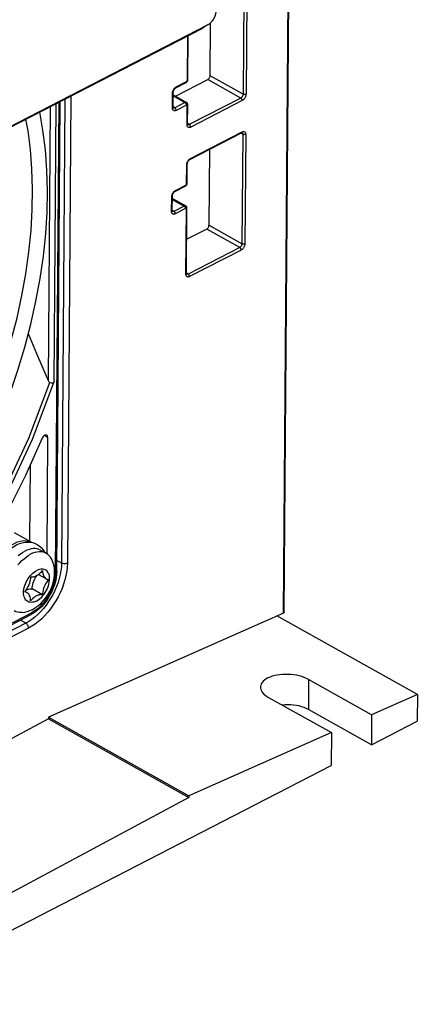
# Model space of a CAD drawing. Extents: x 0 to 420, y 0 to 297.
# Tile 28 of 31: x 393 to 402, y 68 to 92. Entities that reach past the tile are written whole.
import ezdxf

# ---------------------------------------------------------------- set-up
doc = ezdxf.new("R2010")
doc.units = 0
doc.header["$LTSCALE"] = 23.1
doc.layers.get('0').update_dxf_attribs({"linetype": 'CONTINUOUS'})

msp = doc.modelspace()

# ---------------------------------------------------------------- linework, layer by layer
at = {"color": 9, "linetype": 'CONTINUOUS'}
for p, q in [((398.996, 77.666), (399.27, 114.164)), ((398.034, 92.897), (398.014, 90.245)), ((398.104, 92.896), (398.085, 90.244)), ((397.168, 91.937), (397.019, 91.84)), ((396.661, 90.583), (396.669, 91.66)), ((396.392, 90.423), (396.642, 90.551)), ((397.959, 90.153), (397.159, 90.6)), ((398.014, 90.245), (397.214, 90.692)), ((396.298, 89.914), (396.301, 90.27)), ((393.471, 90.015), (393.421, 83.253)), ((393.459, 78.642), (393.545, 90.053)), ((393.69, 90.128), (393.606, 78.876)), ((393.832, 90.201), (393.747, 78.874)), ((396.315, 90.205), (396.603, 90.044)), ((396.603, 90.044), (396.353, 89.915)), ((397.959, 90.153), (396.708, 89.509)), ((397.993, 90.091), (396.742, 89.448)), ((393.331, 89.943), (393.281, 83.304)), ((396.312, 89.927), (396.313, 89.933)), ((396.353, 89.915), (396.313, 89.938)), ((396.317, 89.913), (396.317, 89.913)), ((396.638, 89.982), (396.388, 89.854)), ((396.653, 89.507), (396.656, 89.97)), ((396.708, 89.509), (396.668, 89.532)), ((396.667, 89.521), (396.668, 89.527)), ((396.672, 89.507), (396.671, 89.507)), ((396.737, 88.688), (397.988, 89.332)), ((398.007, 89.273), (397.96, 89.299)), ((398.007, 89.273), (397.987, 86.621)), ((398.077, 89.272), (398.057, 86.62)), ((396.642, 88.073), (396.645, 88.535)), ((396.373, 87.913), (396.623, 88.041)), ((396.279, 87.404), (396.282, 87.76)), ((396.296, 87.695), (396.584, 87.534)), ((396.293, 87.417), (396.294, 87.423)), ((396.334, 87.405), (396.294, 87.428)), ((396.299, 87.403), (396.298, 87.403)), ((396.584, 87.534), (396.334, 87.405)), ((396.619, 87.472), (396.369, 87.344)), ((396.625, 85.883), (396.637, 87.46)), ((397.932, 86.529), (397.131, 86.976)), ((397.987, 86.621), (397.186, 87.068)), ((397.932, 86.529), (396.681, 85.885)), ((397.966, 86.467), (396.715, 85.824)), ((396.639, 85.897), (396.641, 85.902)), ((396.681, 85.885), (396.641, 85.908)), ((396.645, 85.882), (396.644, 85.883)), ((393.192, 81.975), (393.269, 81.932)), ((393.606, 78.876), (393.492, 78.94)), ((378.897, 70.479), (392.88, 77.671)), ((392.736, 77.42), (376.937, 69.294)), ((392.736, 77.42), (392.606, 77.493)), ((392.805, 77.297), (377.006, 69.171)), ((399.604, 76.054), (399.599, 75.328))]:
    msp.add_line(p, q, dxfattribs=at)
at = {"color": 7, "linetype": 'CONTINUOUS'}
for p, q in [((399.011, 77.683), (399.285, 114.183)), ((384.959, 85.657), (397.168, 91.937)), ((397.169, 91.935), (397.047, 91.856)), ((397.168, 91.937), (397.196, 91.953)), ((397.214, 90.692), (397.223, 91.974)), ((384.81, 85.561), (397.019, 91.84)), ((397.047, 91.856), (397.019, 91.84)), ((396.676, 90.602), (396.684, 91.668)), ((396.372, 90.196), (397.159, 90.6)), ((396.38, 90.398), (396.63, 90.526)), ((396.675, 90.589), (396.676, 90.602)), ((396.313, 89.933), (396.316, 90.289)), ((393.49, 78.68), (393.575, 90.069)), ((396.315, 90.227), (396.64, 90.046)), ((396.668, 89.527), (396.671, 89.989)), ((396.725, 88.663), (397.976, 89.307)), ((397.2, 88.908), (397.186, 87.068)), ((396.657, 88.092), (396.66, 88.554)), ((396.361, 87.888), (396.611, 88.016)), ((396.656, 88.079), (396.657, 88.092)), ((396.294, 87.423), (396.297, 87.779)), ((396.297, 87.717), (396.621, 87.536)), ((396.641, 85.902), (396.652, 87.479)), ((397.131, 86.976), (396.647, 86.727)), ((393.269, 81.932), (393.248, 79.105)), ((392.845, 81.252), (392.831, 79.408)), ((392.46, 79.615), (392.877, 79.382)), ((392.877, 79.382), (392.886, 79.376)), ((393.098, 79.19), (393.238, 79.112)), ((393.045, 78.601), (393.238, 78.493)), ((392.719, 78.188), (392.762, 78.163)), ((393.142, 78.11), (392.891, 78.25)), ((378.873, 70.429), (392.856, 77.621)), ((398.996, 77.666), (393.29, 75.14)), ((402.245, 75.689), (398.835, 77.595)), ((401.135, 75.198), (399.604, 76.054)), ((402.245, 75.689), (401.135, 75.198)), ((402.245, 75.689), (402.24, 75.043)), ((398.628, 75.621), (400.159, 74.766)), ((401.13, 74.472), (399.599, 75.328)), ((393.29, 75.099), (375.405, 65.535)), ((393.29, 75.14), (396.7, 73.234)), ((393.29, 75.14), (393.29, 75.099)), ((393.29, 75.099), (396.699, 73.194)), ((401.135, 75.198), (401.13, 74.472)), ((401.13, 74.472), (402.24, 75.043)), ((400.159, 74.766), (396.7, 73.234)), ((400.159, 74.766), (400.153, 73.97)), ((381.022, 64.13), (400.153, 73.97)), ((396.699, 73.194), (381.027, 64.813)), ((396.7, 73.234), (396.699, 73.194))]:
    msp.add_line(p, q, dxfattribs=at)
for points in [[(397.196, 91.953), (397.206, 91.96), (397.241, 91.989), (397.273, 92.022), (397.299, 92.06), (397.321, 92.102), (397.338, 92.147), (397.35, 92.195), (397.357, 92.245), (397.358, 92.297), (397.353, 92.35), (397.343, 92.403), (397.328, 92.455), (397.308, 92.507), (397.283, 92.557)], [(396.63, 90.526), (396.641, 90.533), (396.651, 90.542), (396.66, 90.553), (396.666, 90.564), (396.671, 90.576), (396.675, 90.589)], [(397.159, 90.6), (397.168, 90.606), (397.177, 90.613), (397.186, 90.623), (397.194, 90.633), (397.201, 90.644), (397.206, 90.656), (397.21, 90.669), (397.213, 90.681), (397.214, 90.692)], [(396.316, 90.289), (396.316, 90.298), (396.318, 90.309), (396.322, 90.321), (396.326, 90.334), (396.332, 90.346), (396.34, 90.358), (396.348, 90.37), (396.356, 90.379), (396.365, 90.387), (396.373, 90.393), (396.38, 90.398)], [(396.671, 89.989), (396.67, 90.002), (396.667, 90.013), (396.662, 90.024), (396.656, 90.033), (396.648, 90.04), (396.64, 90.046)], [(390.908, 79.894), (391.118, 80.262), (391.403, 80.796), (391.67, 81.338), (391.918, 81.886), (392.148, 82.44), (392.357, 82.996), (392.546, 83.555), (392.713, 84.113), (392.86, 84.67), (392.984, 85.225), (393.086, 85.775), (393.165, 86.319), (393.221, 86.856), (393.254, 87.384), (393.264, 87.901), (393.251, 88.407), (393.215, 88.899), (393.155, 89.377), (393.077, 89.812)], [(396.314, 89.92), (396.313, 89.925), (396.313, 89.933)], [(396.317, 89.913), (396.317, 89.913), (396.317, 89.913), (396.316, 89.916), (396.314, 89.92)], [(390.607, 80.095), (390.848, 80.519), (391.124, 81.042), (391.382, 81.572), (391.622, 82.108), (391.843, 82.649), (392.044, 83.192), (392.226, 83.737), (392.386, 84.28), (392.526, 84.822), (392.644, 85.361), (392.74, 85.894), (392.815, 86.421), (392.867, 86.94), (392.897, 87.449), (392.904, 87.946), (392.889, 88.432), (392.852, 88.904), (392.793, 89.36), (392.741, 89.64)], [(396.669, 89.514), (396.668, 89.519), (396.668, 89.527)], [(396.672, 89.507), (396.672, 89.507), (396.671, 89.507), (396.67, 89.51), (396.669, 89.514)], [(397.976, 89.307), (397.982, 89.309), (397.986, 89.31), (397.989, 89.311), (397.989, 89.311)], [(396.66, 88.554), (396.661, 88.564), (396.663, 88.575), (396.666, 88.587), (396.671, 88.599), (396.677, 88.612), (396.684, 88.624), (396.692, 88.635), (396.701, 88.645), (396.709, 88.653), (396.717, 88.659), (396.725, 88.663)], [(396.297, 87.779), (396.298, 87.788), (396.299, 87.799), (396.303, 87.811), (396.307, 87.824), (396.314, 87.836), (396.321, 87.848), (396.329, 87.859), (396.337, 87.869), (396.346, 87.877), (396.354, 87.883), (396.361, 87.888)], [(396.611, 88.016), (396.622, 88.023), (396.632, 88.032), (396.641, 88.043), (396.648, 88.054), (396.653, 88.066), (396.656, 88.079)], [(396.296, 87.41), (396.295, 87.415), (396.294, 87.423)], [(396.298, 87.403), (396.298, 87.403), (396.298, 87.403), (396.297, 87.406), (396.296, 87.41)], [(396.652, 87.479), (396.651, 87.492), (396.648, 87.503), (396.644, 87.514), (396.637, 87.523), (396.629, 87.53), (396.621, 87.536)], [(397.131, 86.976), (397.141, 86.982), (397.15, 86.989), (397.159, 86.999), (397.167, 87.009), (397.173, 87.02), (397.179, 87.032), (397.183, 87.044), (397.186, 87.057), (397.186, 87.068)], [(396.642, 85.889), (396.641, 85.895), (396.641, 85.902)], [(396.645, 85.883), (396.645, 85.883), (396.644, 85.883), (396.643, 85.885), (396.642, 85.889)], [(392.799, 84.44), (392.995, 83.958), (393.281, 83.304)], [(393.281, 83.304), (393.289, 83.29), (393.297, 83.277), (393.307, 83.267), (393.316, 83.26), (393.326, 83.256)], [(393.326, 83.256), (393.36, 83.25), (393.393, 83.249), (393.421, 83.253)], [(393.137, 81.907), (392.734, 81.004), (392.289, 80.114), (391.825, 79.283)], [(393.246, 81.982), (393.218, 81.986), (393.187, 81.972), (393.158, 81.945), (393.137, 81.907)], [(393.269, 81.932), (393.263, 81.964), (393.246, 81.982)], [(392.136, 79.076), (392.239, 79.193), (392.385, 79.311), (392.534, 79.389), (392.679, 79.422), (392.811, 79.41), (392.877, 79.382)], [(392.237, 79.106), (392.317, 79.182), (392.382, 79.235), (392.448, 79.281), (392.516, 79.318), (392.585, 79.348), (392.653, 79.369), (392.719, 79.382), (392.785, 79.387), (392.847, 79.383)], [(392.847, 79.383), (392.906, 79.372), (392.962, 79.354), (393.012, 79.33)], [(393.012, 79.33), (393.065, 79.296), (393.11, 79.256), (393.15, 79.209), (393.186, 79.155), (393.196, 79.135)], [(392.549, 78.832), (392.596, 78.886), (392.644, 78.936), (392.695, 78.982), (392.747, 79.023), (392.799, 79.059), (392.852, 79.089)], [(392.556, 79.06), (392.607, 79.101), (392.66, 79.136), (392.713, 79.167)], [(393.098, 79.19), (393.058, 79.208), (393.015, 79.221), (392.969, 79.227), (392.92, 79.228), (392.87, 79.222), (392.819, 79.209), (392.766, 79.191), (392.713, 79.167)], [(393.238, 79.112), (393.198, 79.13), (393.154, 79.143), (393.108, 79.15), (393.06, 79.15), (393.009, 79.144), (392.958, 79.132), (392.905, 79.113), (392.852, 79.089)], [(393.371, 78.966), (393.364, 78.979), (393.338, 79.02), (393.309, 79.056), (393.275, 79.087), (393.238, 79.112)], [(392.901, 77.754), (392.973, 77.796), (393.043, 77.846), (393.109, 77.905), (393.171, 77.969), (393.226, 78.037), (393.275, 78.11), (393.319, 78.186), (393.356, 78.264), (393.387, 78.345), (393.411, 78.428), (393.428, 78.512), (393.438, 78.595), (393.439, 78.678), (393.433, 78.756), (393.419, 78.831), (393.398, 78.9), (393.371, 78.966)], [(392.713, 78.18), (392.738, 78.212), (392.762, 78.247), (392.783, 78.283), (392.803, 78.32), (392.819, 78.358), (392.833, 78.396), (392.844, 78.435), (392.852, 78.473), (392.857, 78.51), (392.859, 78.546)], [(393.49, 78.68), (393.486, 78.599), (393.474, 78.517), (393.457, 78.433), (393.433, 78.349), (393.403, 78.266), (393.367, 78.184), (393.326, 78.104), (393.279, 78.027), (393.229, 77.953), (393.174, 77.884), (393.116, 77.819), (393.054, 77.76), (392.99, 77.707), (392.924, 77.66), (392.856, 77.621)], [(392.859, 78.546), (392.886, 78.544), (392.914, 78.546), (392.943, 78.552), (392.972, 78.562), (393.002, 78.575), (393.032, 78.592), (393.062, 78.613), (393.091, 78.637), (393.119, 78.664), (393.146, 78.694)], [(392.891, 78.25), (392.893, 78.286), (392.898, 78.323), (392.906, 78.361), (392.917, 78.4), (392.931, 78.438), (392.948, 78.476), (392.967, 78.513), (392.988, 78.549), (393.008, 78.579)], [(393.146, 78.694), (393.147, 78.66), (393.152, 78.627), (393.159, 78.597), (393.17, 78.57), (393.183, 78.545), (393.2, 78.524), (393.218, 78.506), (393.238, 78.493)], [(393.288, 78.476), (393.262, 78.444), (393.239, 78.409), (393.217, 78.373), (393.198, 78.336), (393.182, 78.298), (393.168, 78.26), (393.157, 78.221), (393.149, 78.183), (393.144, 78.146), (393.142, 78.11)], [(393.238, 78.493), (393.263, 78.482), (393.288, 78.476)], [(392.762, 78.163), (392.738, 78.174), (392.713, 78.18)], [(392.742, 78.217), (392.748, 78.221), (392.778, 78.234), (392.808, 78.244), (392.837, 78.25), (392.865, 78.252), (392.891, 78.25)], [(392.855, 77.962), (392.853, 77.996), (392.849, 78.029), (392.841, 78.059), (392.831, 78.086), (392.817, 78.111), (392.801, 78.132), (392.782, 78.15), (392.762, 78.163)], [(393.142, 78.11), (393.115, 78.112), (393.087, 78.11), (393.058, 78.104), (393.029, 78.094), (392.998, 78.081), (392.968, 78.064), (392.939, 78.043), (392.91, 78.019), (392.881, 77.992), (392.855, 77.962)], [(392.651, 77.679), (392.635, 77.677), (392.587, 77.677), (392.54, 77.684), (392.497, 77.697), (392.457, 77.715)], [(392.651, 77.679), (392.713, 77.688), (392.775, 77.703), (392.838, 77.725), (392.901, 77.754)], [(399.011, 77.683), (399.01, 77.678), (399.007, 77.674), (399.002, 77.669), (398.996, 77.666)], [(399.604, 76.054), (399.554, 76.079), (399.499, 76.102), (399.441, 76.123), (399.379, 76.14), (399.314, 76.155), (399.247, 76.166), (399.179, 76.174), (399.11, 76.178), (399.041, 76.179), (398.973, 76.176), (398.907, 76.17), (398.842, 76.161), (398.781, 76.148), (398.723, 76.132), (398.669, 76.113), (398.619, 76.091), (398.575, 76.066), (398.536, 76.039), (398.503, 76.01), (398.477, 75.98), (398.457, 75.947), (398.443, 75.914), (398.437, 75.88), (398.437, 75.868)], [(398.437, 75.868), (398.438, 75.846), (398.446, 75.811), (398.46, 75.777), (398.481, 75.743), (398.509, 75.71), (398.543, 75.679), (398.583, 75.649), (398.628, 75.621)], [(399.599, 75.328), (399.549, 75.353), (399.494, 75.376), (399.435, 75.395), (399.373, 75.412), (399.308, 75.425), (399.241, 75.434), (399.173, 75.439), (399.104, 75.441), (399.035, 75.439), (398.967, 75.434), (398.965, 75.433)]]:
    msp.add_lwpolyline(points, dxfattribs=at)
at = {"color": 9, "linetype": 'CONTINUOUS'}
for points in [[(396.642, 90.551), (396.641, 90.543), (396.639, 90.537), (396.636, 90.531), (396.631, 90.527), (396.63, 90.526)], [(396.642, 90.551), (396.645, 90.553), (396.648, 90.556), (396.651, 90.559), (396.654, 90.563), (396.656, 90.566), (396.658, 90.57), (396.659, 90.575), (396.66, 90.579), (396.661, 90.583)], [(396.661, 90.583), (396.667, 90.587), (396.672, 90.591), (396.675, 90.596), (396.676, 90.602)], [(396.301, 90.27), (396.302, 90.285), (396.304, 90.302)], [(396.301, 90.27), (396.307, 90.274), (396.312, 90.278), (396.315, 90.283), (396.316, 90.289)], [(396.304, 90.302), (396.309, 90.318), (396.315, 90.335), (396.323, 90.351), (396.332, 90.366), (396.343, 90.381), (396.354, 90.394), (396.366, 90.405)], [(396.366, 90.405), (396.379, 90.415), (396.392, 90.423)], [(396.392, 90.423), (396.391, 90.415), (396.389, 90.408), (396.386, 90.402), (396.381, 90.399), (396.38, 90.398)], [(398.014, 90.245), (398.013, 90.236), (398.012, 90.226), (398.009, 90.216), (398.005, 90.206), (398, 90.196), (397.995, 90.187), (397.988, 90.178), (397.982, 90.17), (397.974, 90.163), (397.967, 90.157), (397.959, 90.153)], [(398.085, 90.244), (398.077, 90.241), (398.068, 90.238), (398.059, 90.237), (398.049, 90.237), (398.039, 90.237), (398.03, 90.239), (398.021, 90.242), (398.014, 90.245)], [(396.64, 90.046), (396.638, 90.047), (396.63, 90.049), (396.622, 90.05), (396.613, 90.048), (396.603, 90.044)], [(396.638, 89.982), (396.637, 89.991), (396.635, 90), (396.632, 90.009), (396.628, 90.018), (396.622, 90.026), (396.616, 90.033), (396.61, 90.039), (396.603, 90.044)], [(397.993, 90.091), (397.993, 90.1), (397.991, 90.109), (397.988, 90.118), (397.983, 90.127), (397.978, 90.135), (397.972, 90.142), (397.966, 90.148), (397.959, 90.153)], [(398.085, 90.244), (398.084, 90.229), (398.081, 90.212), (398.076, 90.196), (398.07, 90.179), (398.062, 90.163), (398.053, 90.148), (398.042, 90.133), (398.031, 90.12), (398.019, 90.109), (398.006, 90.099), (397.993, 90.091)], [(396.298, 89.914), (396.304, 89.918), (396.309, 89.922), (396.312, 89.927)], [(396.388, 89.854), (396.375, 89.848), (396.362, 89.845), (396.35, 89.844), (396.339, 89.846), (396.329, 89.849), (396.32, 89.855), (396.312, 89.863), (396.306, 89.874), (396.301, 89.885), (396.299, 89.899), (396.298, 89.914)], [(396.353, 89.915), (396.345, 89.912), (396.338, 89.91), (396.33, 89.91), (396.324, 89.91), (396.317, 89.913)], [(396.388, 89.854), (396.387, 89.862), (396.385, 89.871), (396.382, 89.881), (396.378, 89.889), (396.372, 89.898), (396.366, 89.905), (396.36, 89.911), (396.353, 89.915)], [(396.656, 89.97), (396.656, 89.974), (396.655, 89.977), (396.654, 89.98), (396.652, 89.982), (396.649, 89.983), (396.647, 89.984), (396.644, 89.984), (396.641, 89.984), (396.638, 89.982)], [(396.656, 89.97), (396.662, 89.974), (396.667, 89.979), (396.67, 89.984), (396.671, 89.989)], [(396.653, 89.507), (396.659, 89.511), (396.664, 89.516), (396.667, 89.521)], [(396.742, 89.448), (396.729, 89.442), (396.717, 89.439), (396.705, 89.438), (396.693, 89.439), (396.683, 89.443), (396.674, 89.449), (396.667, 89.457), (396.66, 89.467), (396.656, 89.479), (396.653, 89.493), (396.653, 89.507)], [(396.708, 89.509), (396.7, 89.506), (396.692, 89.504), (396.685, 89.503), (396.678, 89.504), (396.672, 89.507)], [(396.742, 89.448), (396.742, 89.456), (396.74, 89.465), (396.737, 89.474), (396.732, 89.483), (396.727, 89.491), (396.721, 89.499), (396.715, 89.505), (396.708, 89.509)], [(397.988, 89.332), (397.987, 89.324), (397.985, 89.317), (397.982, 89.311), (397.977, 89.307), (397.976, 89.307)], [(397.988, 89.332), (398, 89.337), (398.013, 89.34), (398.025, 89.341), (398.036, 89.34), (398.047, 89.336), (398.056, 89.33), (398.063, 89.322), (398.069, 89.312), (398.074, 89.3), (398.076, 89.286), (398.077, 89.272)], [(397.989, 89.311), (397.994, 89.308), (397.998, 89.303), (398.002, 89.297), (398.004, 89.29), (398.006, 89.282), (398.007, 89.273)], [(398.077, 89.272), (398.07, 89.269), (398.061, 89.266), (398.051, 89.265), (398.042, 89.264), (398.032, 89.265), (398.023, 89.267), (398.014, 89.269), (398.007, 89.273)], [(396.649, 88.567), (396.654, 88.584), (396.66, 88.6), (396.668, 88.616), (396.677, 88.632), (396.687, 88.646), (396.699, 88.659), (396.711, 88.671)], [(396.711, 88.671), (396.724, 88.68), (396.737, 88.688)], [(396.737, 88.688), (396.736, 88.68), (396.734, 88.673), (396.731, 88.668), (396.726, 88.664), (396.725, 88.663)], [(396.645, 88.535), (396.646, 88.551), (396.649, 88.567)], [(396.645, 88.535), (396.652, 88.539), (396.656, 88.544), (396.659, 88.549), (396.66, 88.554)], [(396.286, 87.791), (396.29, 87.808), (396.297, 87.825), (396.304, 87.841), (396.314, 87.856), (396.324, 87.87), (396.335, 87.884), (396.347, 87.895)], [(396.347, 87.895), (396.36, 87.905), (396.373, 87.913)], [(396.373, 87.913), (396.372, 87.905), (396.37, 87.898), (396.367, 87.892), (396.363, 87.888), (396.361, 87.888)], [(396.623, 88.041), (396.622, 88.033), (396.62, 88.026), (396.617, 88.021), (396.613, 88.017), (396.611, 88.016)], [(396.623, 88.041), (396.626, 88.043), (396.629, 88.046), (396.632, 88.049), (396.635, 88.052), (396.637, 88.056), (396.639, 88.06), (396.641, 88.065), (396.641, 88.069), (396.642, 88.073)], [(396.642, 88.073), (396.648, 88.077), (396.653, 88.081), (396.656, 88.086), (396.657, 88.092)], [(396.282, 87.76), (396.283, 87.775), (396.286, 87.791)], [(396.282, 87.76), (396.288, 87.764), (396.293, 87.768), (396.296, 87.773), (396.297, 87.779)], [(396.279, 87.404), (396.285, 87.408), (396.29, 87.412), (396.293, 87.417)], [(396.369, 87.344), (396.356, 87.338), (396.343, 87.335), (396.331, 87.334), (396.32, 87.335), (396.31, 87.339), (396.301, 87.345), (396.293, 87.353), (396.287, 87.364), (396.283, 87.375), (396.28, 87.389), (396.279, 87.404)], [(396.334, 87.405), (396.327, 87.402), (396.319, 87.4), (396.312, 87.4), (396.305, 87.4), (396.299, 87.403)], [(396.369, 87.344), (396.368, 87.352), (396.366, 87.361), (396.363, 87.37), (396.359, 87.379), (396.354, 87.387), (396.348, 87.395), (396.341, 87.401), (396.334, 87.405)], [(396.621, 87.536), (396.619, 87.537), (396.611, 87.539), (396.603, 87.54), (396.594, 87.538), (396.584, 87.534)], [(396.619, 87.472), (396.618, 87.481), (396.616, 87.49), (396.613, 87.499), (396.609, 87.508), (396.603, 87.516), (396.598, 87.523), (396.591, 87.529), (396.584, 87.534)], [(396.637, 87.46), (396.637, 87.464), (396.636, 87.467), (396.635, 87.47), (396.633, 87.472), (396.631, 87.473), (396.628, 87.474), (396.625, 87.474), (396.622, 87.474), (396.619, 87.472)], [(396.637, 87.46), (396.644, 87.464), (396.648, 87.469), (396.651, 87.473), (396.652, 87.479)], [(397.987, 86.621), (397.986, 86.612), (397.984, 86.602), (397.982, 86.592), (397.978, 86.582), (397.973, 86.572), (397.968, 86.563), (397.961, 86.554), (397.954, 86.546), (397.947, 86.539), (397.939, 86.533), (397.932, 86.529)], [(397.966, 86.467), (397.965, 86.476), (397.964, 86.485), (397.96, 86.494), (397.956, 86.503), (397.951, 86.511), (397.945, 86.518), (397.938, 86.524), (397.932, 86.529)], [(398.057, 86.62), (398.056, 86.604), (398.054, 86.588), (398.049, 86.572), (398.043, 86.555), (398.035, 86.539), (398.026, 86.524), (398.015, 86.509), (398.004, 86.496), (397.992, 86.484), (397.979, 86.475), (397.966, 86.467)], [(398.057, 86.62), (398.05, 86.617), (398.041, 86.614), (398.032, 86.613), (398.022, 86.613), (398.012, 86.613), (398.003, 86.615), (397.994, 86.617), (397.987, 86.621)], [(396.625, 85.883), (396.632, 85.887), (396.636, 85.892), (396.639, 85.897)], [(396.715, 85.824), (396.702, 85.818), (396.69, 85.815), (396.678, 85.814), (396.666, 85.815), (396.656, 85.819), (396.647, 85.825), (396.639, 85.833), (396.633, 85.843), (396.629, 85.855), (396.626, 85.869), (396.625, 85.883)], [(396.681, 85.885), (396.673, 85.882), (396.665, 85.88), (396.658, 85.879), (396.651, 85.88), (396.645, 85.882)], [(396.715, 85.824), (396.714, 85.832), (396.713, 85.841), (396.709, 85.85), (396.705, 85.859), (396.7, 85.867), (396.694, 85.875), (396.687, 85.881), (396.681, 85.885)], [(391.573, 79.451), (392.191, 80.572), (392.809, 81.903), (393.326, 83.256)], [(391.648, 79.401), (392.275, 80.539), (392.899, 81.885), (393.421, 83.253)], [(393.606, 78.876), (393.602, 78.787), (393.591, 78.694), (393.574, 78.599), (393.551, 78.503), (393.522, 78.407), (393.487, 78.311), (393.446, 78.215), (393.399, 78.122), (393.348, 78.03), (393.292, 77.942), (393.232, 77.857), (393.168, 77.777), (393.101, 77.702), (393.031, 77.633), (392.959, 77.569), (392.886, 77.512), (392.811, 77.462), (392.736, 77.42)], [(393.747, 78.874), (393.743, 78.777), (393.732, 78.677), (393.713, 78.574), (393.688, 78.47), (393.656, 78.366), (393.618, 78.262), (393.574, 78.158), (393.523, 78.057), (393.468, 77.958), (393.407, 77.862), (393.342, 77.771), (393.273, 77.684), (393.2, 77.602), (393.125, 77.527), (393.047, 77.458), (392.967, 77.396), (392.886, 77.343), (392.805, 77.297)], [(393.747, 78.874), (393.735, 78.869), (393.721, 78.865), (393.707, 78.862), (393.692, 78.86), (393.676, 78.859), (393.66, 78.86), (393.645, 78.863), (393.631, 78.866), (393.617, 78.871), (393.606, 78.876)], [(392.998, 77.957), (392.965, 77.942), (392.933, 77.931), (392.901, 77.925), (392.87, 77.923), (392.84, 77.925), (392.813, 77.932), (392.787, 77.943), (392.764, 77.959), (392.743, 77.978), (392.725, 78.001), (392.711, 78.028), (392.699, 78.059), (392.691, 78.092), (392.686, 78.127), (392.684, 78.165), (392.686, 78.205), (392.692, 78.246), (392.701, 78.288), (392.713, 78.331), (392.728, 78.373), (392.747, 78.415), (392.768, 78.456), (392.791, 78.496), (392.817, 78.533), (392.845, 78.569), (392.875, 78.602), (392.906, 78.632), (392.938, 78.658), (392.971, 78.681), (393.003, 78.699)], [(393.459, 78.642), (393.438, 78.457), (393.38, 78.264), (393.287, 78.078), (393.168, 77.91), (393.029, 77.771), (392.88, 77.671)], [(392.998, 77.957), (393.03, 77.975), (393.063, 77.998), (393.095, 78.024), (393.126, 78.054), (393.155, 78.087), (393.183, 78.123), (393.209, 78.16), (393.233, 78.2), (393.254, 78.241), (393.272, 78.283), (393.288, 78.325), (393.3, 78.368), (393.309, 78.41), (393.314, 78.451), (393.316, 78.491), (393.315, 78.529), (393.31, 78.564), (393.302, 78.597), (393.29, 78.628), (393.275, 78.655), (393.257, 78.678), (393.237, 78.697), (393.214, 78.713), (393.188, 78.724), (393.16, 78.731), (393.131, 78.733), (393.1, 78.731), (393.068, 78.725), (393.036, 78.714), (393.003, 78.699)], [(393.49, 78.68), (393.481, 78.659), (393.459, 78.642)], [(392.859, 77.623), (392.874, 77.642), (392.88, 77.671)], [(392.805, 77.297), (392.805, 77.311), (392.802, 77.325), (392.798, 77.339), (392.792, 77.354), (392.785, 77.368), (392.777, 77.381), (392.768, 77.393), (392.758, 77.404), (392.747, 77.413), (392.736, 77.42)]]:
    msp.add_lwpolyline(points, dxfattribs=at)

doc.saveas('drawing.dxf')
